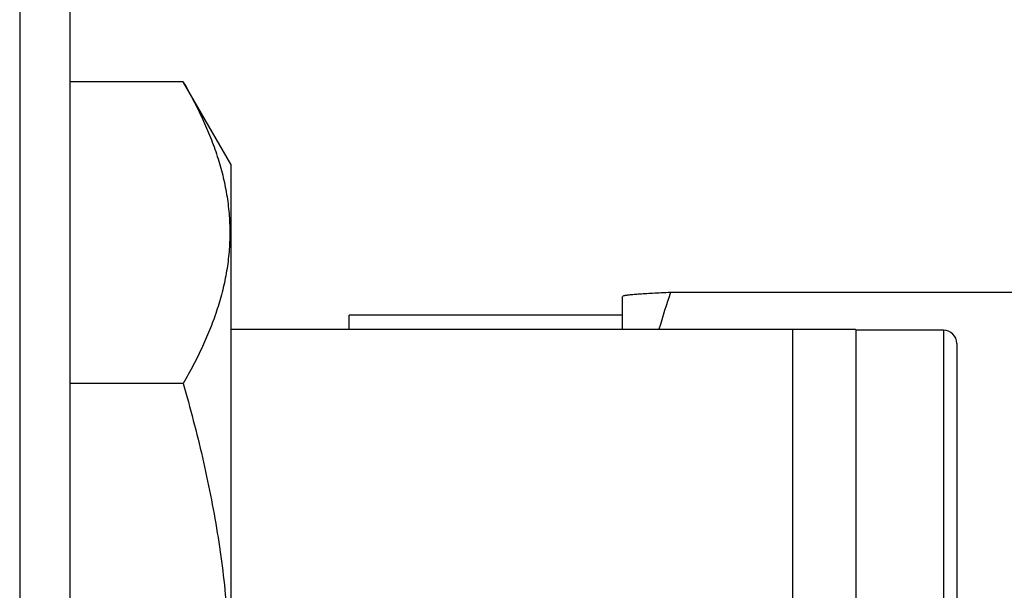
# Model space of a CAD drawing. Header units: inches. Extents: x 0 to 22, y 0 to 17.
# Tile 10 of 121: x 2.525 to 2.818, y 8.87 to 9.04. Entities that reach past the tile are written whole.
import ezdxf

# ---------------------------------------------------------------- set-up
doc = ezdxf.new("R2010")
doc.units = ezdxf.units.IN
doc.header["$LTSCALE"] = 1.21
doc.header["$MEASUREMENT"] = 0
doc.layers.get('0').update_dxf_attribs({"linetype": 'CONTINUOUS'})

msp = doc.modelspace()

# ---------------------------------------------------------------- linework, layer by layer
at = {"color": 7, "linetype": 'CONTINUOUS'}
for p, q in [((2.52459, 12.48511), (2.52459, 8.3492)), ((2.53959, 12.47111), (2.53959, 8.3492)), ((2.57337, 9.0216), (2.53959, 9.0216)), ((2.58759, 8.99697), (2.57337, 9.0216)), ((2.58759, 8.99697), (2.58759, 8.68597)), ((2.71884, 8.95879), (2.93455, 8.95879)), ((2.70445, 8.94779), (2.70445, 8.95751)), ((2.70445, 8.95734), (2.70452, 8.95746)), ((2.7046, 8.95766), (2.70477, 8.95775)), ((2.70445, 8.95195), (2.62295, 8.95195)), ((2.62295, 8.94779), (2.62295, 8.95195)), ((2.58759, 8.94779), (2.7739, 8.94779)), ((2.75523, 8.94779), (2.75523, 8.71647)), ((2.77423, 8.94747), (2.7739, 8.94779)), ((2.80023, 8.94747), (2.77423, 8.94747)), ((2.77423, 8.73547), (2.77423, 8.94747)), ((2.80423, 8.94347), (2.80423, 8.73947)), ((2.57337, 8.93153), (2.53959, 8.93153))]:
    msp.add_line(p, q, dxfattribs=at)
at = {"color": 9, "linetype": 'CONTINUOUS'}
msp.add_line((2.80023, 8.94747), (2.80023, 8.73547), dxfattribs=at)
at = {"color": 7, "linetype": 'CONTINUOUS'}
for centre, radius, start, end in [((3.04319, 8.85025), 0.34203, 161.4986, 163.4291), ((2.80023, 8.94347), 0.004, 0, 90)]:
    msp.add_arc(centre, radius, start, end, dxfattribs=at)
for points, knots in [([(2.57337, 9.0216), (2.57442, 9.01979), (2.57643, 9.01614), (2.57917, 9.0106), (2.58157, 9.00501), (2.5836, 8.99938), (2.58523, 8.99371), (2.58642, 8.98802), (2.58714, 8.9823), (2.58739, 8.97657), (2.58714, 8.97084), (2.58642, 8.96512), (2.58523, 8.95942), (2.5836, 8.95376), (2.58157, 8.94813), (2.57917, 8.94254), (2.57643, 8.93699), (2.57442, 8.93335), (2.57337, 8.93153)], [0, 0, 0, 0, 0.06594, 0.130787, 0.194529, 0.257201, 0.318894, 0.379764, 0.440039, 0.5, 0.559961, 0.620236, 0.681106, 0.742799, 0.805471, 0.869213, 0.93406, 1, 1, 1, 1]), ([(2.70477, 8.95775), (2.70484, 8.95777), (2.70502, 8.95782), (2.70534, 8.95789), (2.70575, 8.95795), (2.70627, 8.95802), (2.70687, 8.95808), (2.70757, 8.95815), (2.70835, 8.95821), (2.70957, 8.9583), (2.71128, 8.95841), (2.71356, 8.95854), (2.71612, 8.95867), (2.71791, 8.95875), (2.71884, 8.95879)], [0, 0, 0, 0, 0.016492, 0.039098, 0.069016, 0.105669, 0.148834, 0.198461, 0.25433, 0.316213, 0.457141, 0.619358, 0.800938, 1, 1, 1, 1]), ([(2.57337, 8.93153), (2.57443, 8.92787), (2.57645, 8.92053), (2.57919, 8.90943), (2.58159, 8.89825), (2.58362, 8.887), (2.58524, 8.87568), (2.58642, 8.86431), (2.58714, 8.8529), (2.58738, 8.84147), (2.58714, 8.83004), (2.58642, 8.81863), (2.58524, 8.80726), (2.58362, 8.79594), (2.58159, 8.78469), (2.57919, 8.77351), (2.57645, 8.76241), (2.57443, 8.75506), (2.57337, 8.7514)], [0, 0, 0, 0, 0.062501, 0.125001, 0.187502, 0.250002, 0.312501, 0.375001, 0.437501, 0.5, 0.562499, 0.624999, 0.687499, 0.749998, 0.812498, 0.874999, 0.937499, 1, 1, 1, 1])]:
    msp.add_open_spline(points, degree=3, knots=knots, dxfattribs=at)

doc.saveas('drawing.dxf')
